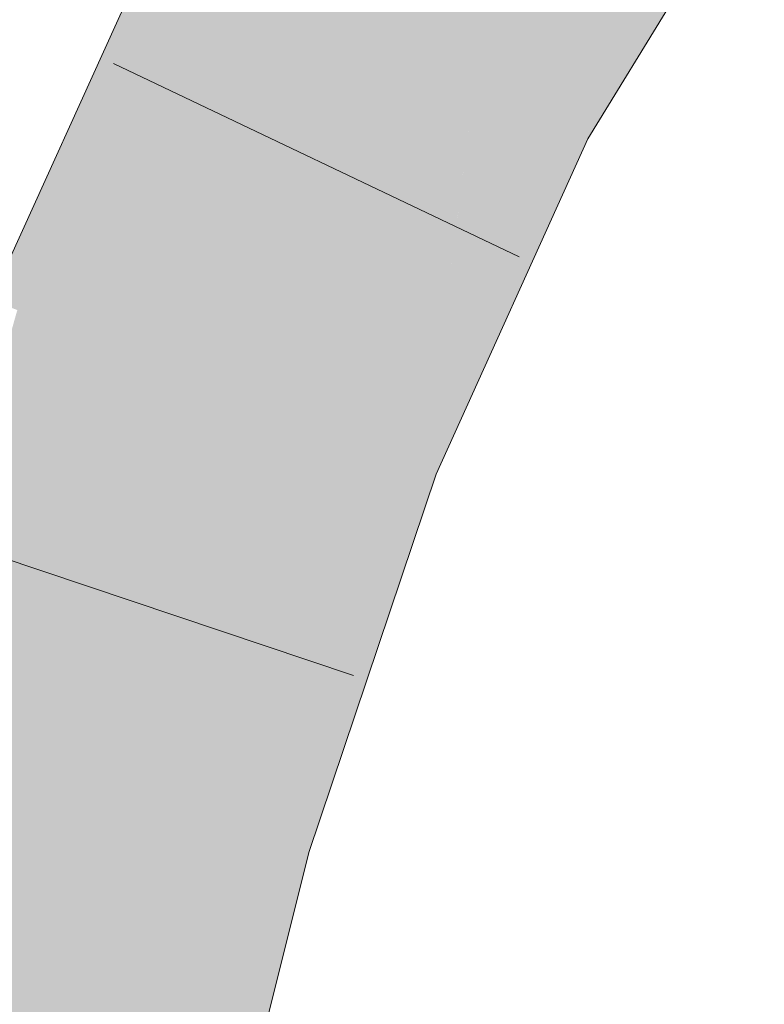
# Model space of a CAD drawing. Extents: x -620 to 3480, y 62 to 1112.
# Tile 213 of 256: x 189.3 to 189.689, y 819.859 to 820.374. Entities that reach past the tile are written whole.
import ezdxf

# ---------------------------------------------------------------- set-up
doc = ezdxf.new("R2010")
doc.units = 0
doc.layers.get('0').update_dxf_attribs({"lineweight": 13})
for name, color, linetype, lineweight, true_color in [('E_Leerrohr 25-A06GA2TQ8I', 7, 'Continuous', 9, 0xff8000), ('E_Leerrohr 25-Shading', 7, 'Continuous', 9, 0xff8000), ('E_Leerrohr 32-Shading', 7, 'Continuous', 9, 0x00b300)]:
    doc.layers.add(name, color=color, linetype=linetype, lineweight=lineweight, true_color=true_color)

# ---------------------------------------------------------------- blocks, each defined once
blk = doc.blocks.new('Shading-A06GA2BD8I', base_point=(267.54669, 773.50897))
at = {"layer": 'E_Leerrohr 25-Shading', "color": 30, "true_color": 0xf57b00}
for points in [[(189.40796, 820.4115), (189.4861, 820.37018), (189.51607, 820.58728), (189.58769, 820.53552)], [(189.53752, 820.34302), (189.56161, 820.4931), (189.49327, 820.36639), (189.49661, 820.38733)], [(189.56425, 820.32892), (189.57751, 820.4458), (189.53752, 820.34302), (189.56161, 820.4931)], [(189.57751, 820.4458), (189.56425, 820.32892), (189.59824, 820.38422)], [(189.31862, 820.21436), (189.40092, 820.18213), (189.40796, 820.4115), (189.4861, 820.37018)], [(189.49661, 820.38733), (189.4861, 820.37018), (189.49327, 820.36639)], [(189.49152, 820.35236), (189.4861, 820.37018), (189.46716, 820.15619), (189.40092, 820.18213)], [(189.49327, 820.36639), (189.4861, 820.37018), (189.49152, 820.35236)], [(189.53752, 820.34302), (189.49327, 820.36639), (189.52501, 820.24219), (189.49152, 820.35236)], [(189.52501, 820.24219), (189.49152, 820.35236), (189.48323, 820.1499), (189.46716, 820.15619)], [(189.53752, 820.34302), (189.52905, 820.27472), (189.56425, 820.32892)], [(189.52905, 820.27472), (189.52501, 820.24219), (189.56425, 820.32892)], [(189.24593, 819.99823), (189.3308, 819.97357), (189.31862, 820.21436), (189.40092, 820.18213)], [(189.40092, 820.18213), (189.3308, 819.97357), (189.46001, 820.08081), (189.41568, 819.94885)], [(189.40092, 820.18213), (189.46001, 820.08081), (189.46716, 820.15619)], [(189.46716, 820.15619), (189.46243, 820.10632), (189.48323, 820.1499)], [(189.46243, 820.10632), (189.46001, 820.08081), (189.48323, 820.1499)], [(189.18707, 819.7605), (189.27437, 819.7467), (189.24593, 819.99823), (189.3308, 819.97357)], [(189.3308, 819.97357), (189.27437, 819.7467), (189.41568, 819.94885), (189.34035, 819.73627)], [(189.34035, 819.73627), (189.36168, 819.73291), (189.41568, 819.94885)]]:
    blk.add_solid(points, dxfattribs=at)
at = {"layer": 'E_Leerrohr 25-Shading', "color": 34, "true_color": 0xb05800}
for points in [[(189.59824, 820.38422), (189.56425, 820.32892), (189.68661, 820.45844), (189.59662, 820.31177)], [(189.40796, 820.4115), (189.37788, 820.42743), (189.31862, 820.21436), (189.37404, 820.42273)], [(189.31862, 820.21436), (189.37404, 820.42273), (189.34369, 820.35822), (189.37161, 820.41986)], [(189.34369, 820.35822), (189.28453, 820.22772), (189.30099, 820.22125)], [(189.31862, 820.21436), (189.34369, 820.35822), (189.30099, 820.22125)], [(189.56425, 820.32892), (189.52501, 820.24219), (189.51732, 820.13654), (189.49486, 820.14539)], [(189.56425, 820.32892), (189.51732, 820.13654), (189.59662, 820.31177)], [(189.52501, 820.24219), (189.48323, 820.1499), (189.49486, 820.14539)], [(189.25529, 820.02606), (189.30099, 820.22125), (189.2617, 820.09204), (189.29829, 820.22229)], [(189.31862, 820.21436), (189.30099, 820.22125), (189.25529, 820.02606)], [(189.49486, 820.14539), (189.48323, 820.1499), (189.4283, 819.94519), (189.46001, 820.08081)], [(189.49486, 820.14539), (189.4283, 819.94519), (189.44679, 819.93982)], [(189.44679, 819.93982), (189.45084, 819.93866), (189.49486, 820.14539), (189.51732, 820.13654)], [(189.46001, 820.08081), (189.41568, 819.94885), (189.4283, 819.94519)], [(189.42416, 819.92175), (189.41568, 819.94885), (189.39023, 819.72839), (189.36168, 819.73291)], [(189.4283, 819.94519), (189.41568, 819.94885), (189.42416, 819.92175)], [(189.44679, 819.93982), (189.4283, 819.94519), (189.43661, 819.88196), (189.42416, 819.92175)], [(189.43661, 819.88196), (189.45084, 819.93866), (189.44679, 819.93982)], [(189.43661, 819.88196), (189.42416, 819.92175), (189.39784, 819.72717), (189.39023, 819.72839)]]:
    blk.add_solid(points, dxfattribs=at)
at = {"layer": 'E_Leerrohr 32-Shading', "color": 94, "true_color": 0x00ac00}
for points in [[(189.03543, 820.31067), (189.09651, 820.27142), (189.29559, 820.48724), (189.30421, 820.47974)], [(189.09698, 820.27112), (189.30421, 820.47974), (189.09651, 820.27142)], [(189.09698, 820.27112), (189.24841, 820.41504), (189.30421, 820.47974), (189.30577, 820.47839)]]:
    blk.add_solid(points, dxfattribs=at)
at = {"layer": 'E_Leerrohr 32-Shading', "color": 96, "true_color": 0x007b00}
for points in [[(189.17137, 820.29425), (189.30455, 820.44952), (189.10809, 820.23846), (189.28877, 820.43982)], [(189.11763, 820.23157), (189.12204, 820.22839), (189.30455, 820.44952), (189.30524, 820.44995)], [(189.31848, 820.43494), (189.29637, 820.43475), (189.27869, 820.38287), (189.24699, 820.36292)]]:
    blk.add_solid(points, dxfattribs=at)
blk = doc.blocks.new('Referenz-A06GA2TU8I')
at = {"layer": 'E_Leerrohr 25-A06GA2TQ8I', "linetype": 'Continuous', "ltscale": 0.13}
for p, q in [((189.59662, 820.31179), (189.68899, 820.46227)), ((189.28453, 820.22771), (189.37559, 820.42861)), ((189.56071, 820.25019), (189.34855, 820.35123)), ((189.51732, 820.13656), (189.59662, 820.31179)), ((189.45083, 819.93866), (189.51732, 820.13656)), ((189.47413, 820.03115), (189.25135, 820.10596)), ((189.39784, 819.72718), (189.45083, 819.93866))]:
    blk.add_line(p, q, dxfattribs=at)

msp = doc.modelspace()

# ---------------------------------------------------------------- block references
at = {"color": 8, "lineweight": 25, "ltscale": 0.25, "true_color": 0x808080}
msp.add_blockref('Referenz-A06GA2TU8I', (0, 0), dxfattribs=at)
msp.add_blockref('Shading-A06GA2BD8I', (267.54669, 773.50897))

doc.saveas('drawing.dxf')
